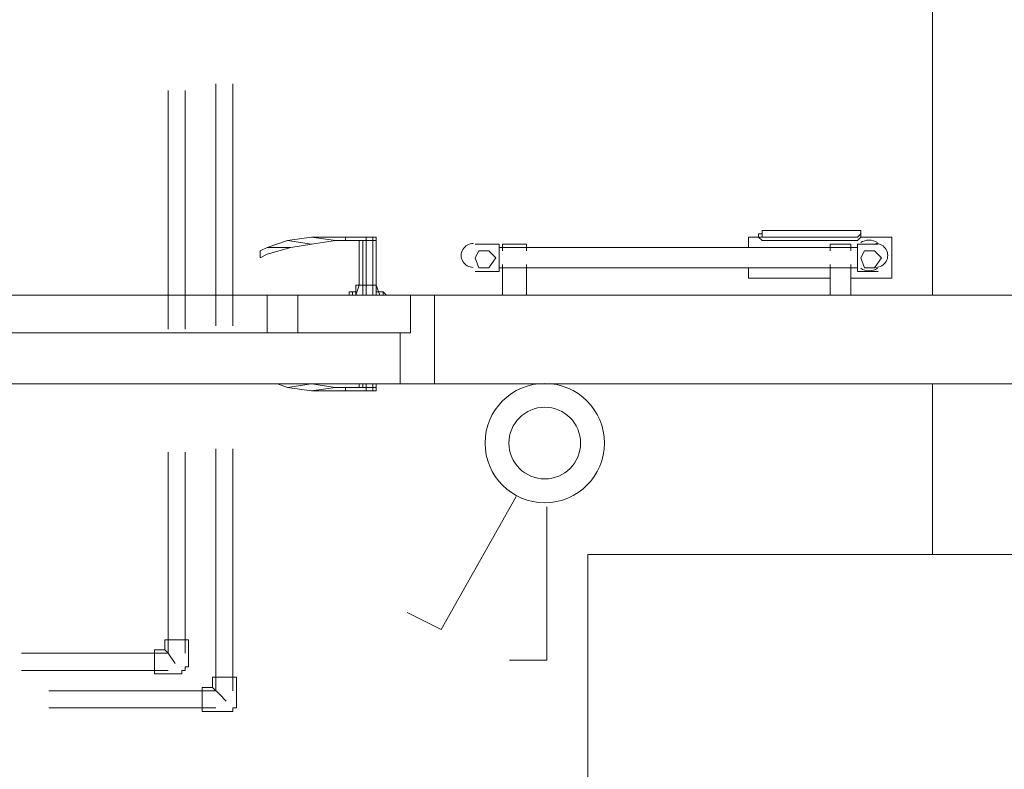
# Model space of a CAD drawing. Header units: millimetres. Extents: x 413 to 305578, y 115 to 38116.
# Tile 169 of 194: x 111298 to 112446, y 14388 to 15263. Entities that reach past the tile are written whole.
import ezdxf

# ---------------------------------------------------------------- set-up
doc = ezdxf.new("R2010")
doc.units = ezdxf.units.MM
for name, color, linetype, true_color in [('PDF _PD-Switches', 7, 'Continuous', 0x37dd00), ('PDF$_59-60$-$Floor$Plan$-$В_Этаж$02_Сводный$A-DETL-MBND', 7, 'Continuous', 0xdd3700), ('PDF$_V$line_ifc_RVT-1-В_Этаж$02_Сводный$A-DOOR', 7, 'Continuous', 0xbababa), ('PDF$_V$line_ifc_RVT-1-В_Этаж$02_Сводный$A-GENM', 7, 'Continuous', 0xdd6e6e), ('PDF$_V$line_ifc_RVT-1-В_Этаж$02_Сводный$A-PART', 7, 'Continuous', 0xdcdcdc), ('PDF$_V$line_ifc_RVT-1-В_Этаж$02_Сводный$A-WALL', 7, 'Continuous', 0xdcdcdc)]:
    doc.layers.add(name, color=color, linetype=linetype, true_color=true_color)
doc.layers.add('PDF$_59-60$-$Floor$Plan$-$В_Этаж$02_Сводный$M-EQPM', color=2, linetype='Continuous')

msp = doc.modelspace()

# ---------------------------------------------------------------- linework, layer by layer
at = {"layer": 'PDF _PD-Switches', "lineweight": 0}
for points in [[(111877.3, 14706.4), (111789.7, 14551.2), (111749.9, 14571.1)], [(111913.1, 14694.5), (111913.1, 14515.4), (111869.3, 14515.4)]]:
    msp.add_lwpolyline(points, dxfattribs=at)
for radius in [69.6, 41.8]:
    msp.add_circle((111910.5, 14768.7), radius, dxfattribs=at)
at = {"layer": 'PDF$_59-60$-$Floor$Plan$-$В_Этаж$02_Сводный$A-DETL-MBND', "color": 150, "lineweight": 0, "true_color": 0x007fff}
for points in [[(111471.4, 15179.9), (111471.4, 14901.4)], [(111491.3, 14901.4), (111491.3, 15179.9)], [(111471.4, 14758.1), (111471.4, 14523.4), (111300.3, 14523.4)], [(111491.3, 14523.4), (111491.3, 14758.1)], [(111467.4, 14527.3), (111471.4, 14523.4), (111479.4, 14511.4)], [(111300.3, 14503.5), (111471.4, 14503.5)]]:
    msp.add_lwpolyline(points, dxfattribs=at)
at = {"layer": 'PDF$_59-60$-$Floor$Plan$-$В_Этаж$02_Сводный$A-DETL-MBND', "color": 220, "lineweight": 0, "true_color": 0xff00bf}
for points in [[(111527.1, 15187.9), (111527.1, 14905.4)], [(111547, 14905.4), (111547, 15187.9)], [(111527.1, 14762.1), (111527.1, 14479.6), (111332.1, 14479.6)], [(111547, 14479.6), (111547, 14762.1)], [(111523.1, 14483.6), (111531.1, 14475.6), (111539, 14467.7)], [(111332.1, 14459.7), (111527.1, 14459.7)]]:
    msp.add_lwpolyline(points, dxfattribs=at)
at = {"layer": 'PDF$_59-60$-$Floor$Plan$-$В_Этаж$02_Сводный$A-DETL-MBND', "color": 150, "lineweight": 0, "true_color": 0x007fff}
msp.add_lwpolyline([(111455.5, 14527.3), (111455.5, 14499.5), (111479.4, 14499.5), (111483.3, 14499.5), (111487.3, 14499.5), (111487.3, 14503.5), (111491.3, 14503.5), (111491.3, 14507.5), (111495.3, 14507.5), (111495.3, 14511.4), (111495.3, 14539.3), (111467.4, 14539.3), (111467.4, 14527.3)], close=True, dxfattribs=at)
at = {"layer": 'PDF$_59-60$-$Floor$Plan$-$В_Этаж$02_Сводный$A-DETL-MBND', "color": 220, "lineweight": 0, "true_color": 0xff00bf}
msp.add_lwpolyline([(111511.2, 14483.6), (111511.2, 14455.7), (111539, 14455.7), (111543, 14455.7), (111547, 14455.7), (111547, 14459.7), (111551, 14459.7), (111551, 14463.7), (111551, 14467.7), (111551, 14495.5), (111523.1, 14495.5), (111523.1, 14483.6)], close=True, dxfattribs=at)
at = {"layer": 'PDF$_59-60$-$Floor$Plan$-$В_Этаж$02_Сводный$M-EQPM', "lineweight": 0}
for points in [[(112171.7, 15016.8), (112167.8, 15016.8), (112163.8, 15016.8), (112163.8, 15012.8), (112159.8, 15012.8), (112163.8, 15012.8), (112163.8, 15008.8), (112167.8, 15008.8), (112171.7, 15008.8), (112271.2, 15008.8), (112275.2, 15008.8), (112279.2, 15012.8), (112279.2, 15016.8), (112275.2, 15016.8), (112271.2, 15016.8)], [(111845.4, 14973), (111853.4, 14985), (111845.4, 14992.9), (111833.5, 14992.9), (111829.5, 14985), (111833.5, 14973)], [(112283.2, 14973), (112295.1, 14973), (112303.1, 14985), (112295.1, 14992.9), (112283.2, 14992.9), (112279.2, 14985)]]:
    msp.add_lwpolyline(points, close=True, dxfattribs=at)
for points in [[(112163.8, 15008.8), (112147.9, 15008.8), (112147.9, 14996.9)], [(112159.8, 15012.8), (112159.8, 15008.8), (112163.8, 15004.9), (112171.7, 15004.9), (112271.2, 15004.9), (112275.2, 15004.9), (112279.2, 15008.8)], [(112267.2, 14961.1), (112315, 14961.1), (112315, 15008.8), (112279.2, 15008.8), (112279.2, 15012.8)], [(111829.5, 14969), (111857.4, 14969), (111857.4, 15000.9), (111829.5, 15000.9)], [(112275.2, 14996.9), (111857.4, 14996.9)], [(111861.4, 14996.9), (111861.4, 15000.9), (111861.4, 14992.9)], [(111861.4, 15000.9), (111865.3, 15000.9), (111869.3, 15000.9), (111873.3, 15000.9), (111877.3, 15000.9), (111881.3, 15000.9), (111885.2, 15000.9), (111889.2, 15000.9)], [(111861.4, 15000.9), (111861.4, 15000.9)], [(111889.2, 14992.9), (111889.2, 15000.9), (111889.2, 14996.9)], [(111889.2, 15000.9), (111889.2, 15000.9)], [(112243.4, 14996.9), (112243.4, 15000.9), (112243.4, 14992.9)], [(112243.4, 15000.9), (112247.3, 15000.9), (112251.3, 15000.9), (112255.3, 15000.9), (112259.3, 15000.9), (112263.3, 15000.9), (112267.2, 15000.9)], [(112243.4, 15000.9), (112243.4, 15000.9)], [(112267.2, 14992.9), (112267.2, 15000.9), (112267.2, 14996.9)], [(112267.2, 15000.9), (112267.2, 15000.9)], [(112299.1, 15000.9), (112275.2, 15000.9), (112275.2, 14969), (112299.1, 14969)], [(111857.4, 14973), (112275.2, 14973)], [(111861.4, 14977), (111861.4, 14941.2), (111861.4, 14973)], [(111889.2, 14973), (111889.2, 14941.2), (111889.2, 14977)], [(112147.9, 14973), (112147.9, 14961.1), (112243.4, 14961.1)], [(112243.4, 14977), (112243.4, 14941.2), (112243.4, 14973)], [(112267.2, 14973), (112267.2, 14941.2), (112267.2, 14977)], [(111889.2, 14941.2), (111885.2, 14941.2), (111881.3, 14941.2), (111877.3, 14941.2), (111873.3, 14941.2), (111869.3, 14941.2), (111865.3, 14941.2), (111861.4, 14941.2)], [(111861.4, 14941.2), (111861.4, 14941.2)], [(111889.2, 14941.2), (111889.2, 14941.2)], [(112267.2, 14941.2), (112263.3, 14941.2), (112259.3, 14941.2), (112255.3, 14941.2), (112251.3, 14941.2), (112247.3, 14941.2), (112243.4, 14941.2)], [(112243.4, 14941.2), (112243.4, 14941.2)], [(112267.2, 14941.2), (112267.2, 14941.2)]]:
    msp.add_lwpolyline(points, dxfattribs=at)
for centre, radius, start, end in [((112288.6, 14987.6), 17.9, 56.9146, 123.0854), ((111827, 14987.6), 13.9, 89.9999, 270.0001), ((112296.5, 14987.6), 13.9, 269.9999, 90.0001), ((112288.6, 14987.6), 17.9, 236.9146, 303.0854)]:
    msp.add_arc(centre, radius, start, end, dxfattribs=at)
at = {"layer": 'PDF$_V$line_ifc_RVT-1-В_Этаж$02_Сводный$A-DOOR', "lineweight": 0}
for points in [[(111638.5, 15000.9), (111614.6, 14996.9), (111586.8, 14988.9), (111578.8, 14985), (111578.8, 14992.9), (111586.8, 14996.9), (111610.7, 15004.9), (111638.5, 15008.8), (111666.4, 15004.9), (111678.3, 15004.9), (111678.3, 15008.8), (111702.2, 15008.8), (111710.2, 15008.8), (111714.1, 15008.8), (111714.1, 15004.9), (111710.2, 15004.9), (111710.2, 14953.1), (111702.2, 14953.1), (111702.2, 14941.2)], [(111610.7, 15004.9), (111638.5, 15000.9), (111666.4, 15004.9)], [(111710.2, 14941.2), (111710.2, 14953.1), (111714.1, 14953.1), (111714.1, 15004.9), (111710.2, 15004.9), (111702.2, 15004.9), (111678.3, 15004.9), (111678.3, 15008.8), (111666.4, 15008.8), (111638.5, 15008.8)], [(111698.2, 15004.9), (111698.2, 14953.1), (111694.2, 14953.1), (111694.2, 15004.9), (111694.2, 14953.1), (111690.3, 14953.1), (111690.3, 14941.2), (111694.2, 14953.1)], [(111698.2, 14941.2), (111698.2, 14953.1), (111702.2, 14953.1), (111702.2, 15004.9), (111702.2, 15008.8)], [(111710.2, 14953.1), (111710.2, 15004.9), (111702.2, 15004.9)], [(111710.2, 15008.8), (111710.2, 15008.8)], [(111710.2, 15004.9), (111710.2, 15004.9)], [(111710.2, 15004.9), (111710.2, 15004.9)], [(111586.8, 14996.9), (111614.6, 14996.9)], [(111714.1, 14953.1), (111714.1, 14953.1)], [(111714.1, 14941.2), (111714.1, 14953.1), (111718.1, 14941.2)], [(111173, 14941.2), (111176.9, 14941.2), (111180.9, 14941.2), (111184.9, 14941.2), (111188.9, 14941.2), (111192.9, 14941.2), (111196.8, 14941.2), (111200.8, 14941.2), (111204.8, 14941.2), (111208.8, 14941.2), (111379.9, 14941.2), (111555, 14941.2), (111558.9, 14941.2), (111562.9, 14941.2), (111566.9, 14941.2), (111570.9, 14941.2), (111574.9, 14941.2), (111578.8, 14941.2), (111582.8, 14941.2), (111586.8, 14941.2)], [(111555, 14941.2), (111555, 14941.2)], [(111555, 14941.2), (111555, 14941.2)], [(111558.9, 14941.2), (111558.9, 14941.2)], [(111558.9, 14941.2), (111558.9, 14941.2)], [(111562.9, 14941.2), (111562.9, 14941.2)], [(111562.9, 14941.2), (111562.9, 14941.2)], [(111566.9, 14941.2), (111566.9, 14941.2)], [(111570.9, 14941.2), (111570.9, 14941.2)], [(111570.9, 14941.2), (111570.9, 14941.2)], [(111574.9, 14941.2), (111574.9, 14941.2)], [(111578.8, 14941.2), (111578.8, 14941.2)], [(111582.8, 14941.2), (111582.8, 14941.2)], [(111586.8, 14941.2), (111586.8, 14941.2)], [(111586.8, 14941.2), (111586.8, 14941.2)], [(111730, 14941.2), (111674.3, 14941.2)], [(111674.3, 14941.2), (111674.3, 14941.2)], [(111682.3, 14941.2), (111682.3, 14945.2), (111686.3, 14945.2), (111686.3, 14941.2)], [(111686.3, 14945.2), (111690.3, 14945.2)], [(111714.1, 14945.2), (111722.1, 14945.2), (111726.1, 14941.2)], [(111722.1, 14945.2), (111722.1, 14945.2)], [(111722.1, 14945.2), (111722.1, 14941.2)], [(111730, 14941.2), (111730, 14941.2)], [(111610.7, 14833.7), (111598.7, 14837.7)], [(111638.5, 14837.7), (111610.7, 14833.7), (111638.5, 14829.8)], [(111634.5, 14837.7), (111638.5, 14837.7), (111666.4, 14833.7)], [(111698.2, 14837.7), (111698.2, 14833.7)], [(111714.1, 14837.7), (111714.1, 14833.7), (111710.2, 14833.7), (111702.2, 14833.7), (111702.2, 14837.7)], [(111702.2, 14829.8), (111702.2, 14833.7)], [(111710.2, 14833.7), (111710.2, 14833.7)], [(111710.2, 14833.7), (111710.2, 14833.7)], [(111710.2, 14829.8), (111710.2, 14829.8)]]:
    msp.add_lwpolyline(points, dxfattribs=at)
for points in [[(111710.2, 15008.8), (111710.2, 15004.9)], [(111678.3, 14833.7), (111666.4, 14833.7), (111638.5, 14829.8), (111666.4, 14829.8), (111678.3, 14829.8)], [(111714.1, 14833.7), (111714.1, 14829.8), (111710.2, 14829.8), (111702.2, 14829.8), (111678.3, 14829.8), (111678.3, 14833.7), (111702.2, 14833.7), (111710.2, 14833.7)], [(111694.2, 14837.7), (111694.2, 14833.7)], [(111710.2, 14837.7), (111710.2, 14833.7)], [(111710.2, 14833.7), (111710.2, 14829.8)]]:
    msp.add_lwpolyline(points, close=True, dxfattribs=at)
at = {"layer": 'PDF$_V$line_ifc_RVT-1-В_Этаж$02_Сводный$A-DOOR', "color": 53, "lineweight": 0, "true_color": 0xdddd6e}
for points in [[(111586.8, 14941.2), (111173, 14941.2), (111173, 14897.4), (111141.1, 14897.4), (111141.1, 14941.2), (111173, 14941.2), (111173, 14897.4), (111586.8, 14897.4), (111622.6, 14897.4), (111622.6, 14941.2), (111622.6, 14897.4), (111753.9, 14897.4), (111753.9, 14941.2), (111622.6, 14941.2), (111586.8, 14941.2), (111586.8, 14897.4)], [(111742, 14897.4), (111742, 14837.7), (111781.8, 14837.7), (111781.8, 14941.2), (111753.9, 14941.2), (111753.9, 14897.4)]]:
    msp.add_lwpolyline(points, close=True, dxfattribs=at)
at = {"layer": 'PDF$_V$line_ifc_RVT-1-В_Этаж$02_Сводный$A-GENM', "lineweight": 0}
for points in [[(110982, 14837.7), (111781.8, 14837.7), (111781.8, 14941.2), (110982, 14941.2)], [(113162.6, 14638.8), (111960.8, 14638.8), (111960.8, 13739.5), (113162.6, 13739.5)]]:
    msp.add_lwpolyline(points, close=True, dxfattribs=at)
at = {"layer": 'PDF$_V$line_ifc_RVT-1-В_Этаж$02_Сводный$A-PART', "lineweight": 0}
msp.add_lwpolyline([(112362.7, 16377.7), (112362.7, 14941.2), (112661.2, 14941.2), (112661.2, 17213.3), (112446.3, 17213.3), (112446.3, 18757.2), (112362.7, 18757.2), (112362.7, 16417.5)], dxfattribs=at)
msp.add_lwpolyline([(112362.7, 14837.7), (112362.7, 14638.8), (112661.2, 14638.8), (112661.2, 14837.7)], close=True, dxfattribs=at)
at = {"layer": 'PDF$_V$line_ifc_RVT-1-В_Этаж$02_Сводный$A-WALL', "lineweight": 0}
msp.add_lwpolyline([(112362.7, 16377.7), (112362.7, 14941.2), (112661.2, 14941.2), (112661.2, 14837.7), (111781.8, 14837.7), (111781.8, 14941.2), (112661.2, 14941.2), (112661.2, 17213.3), (112446.3, 17213.3), (112446.3, 18757.2), (112362.7, 18757.2), (112362.7, 16417.5)], dxfattribs=at)
msp.add_lwpolyline([(112362.7, 14837.7), (112362.7, 14638.8), (112661.2, 14638.8), (112661.2, 14837.7)], close=True, dxfattribs=at)

doc.saveas('drawing.dxf')
